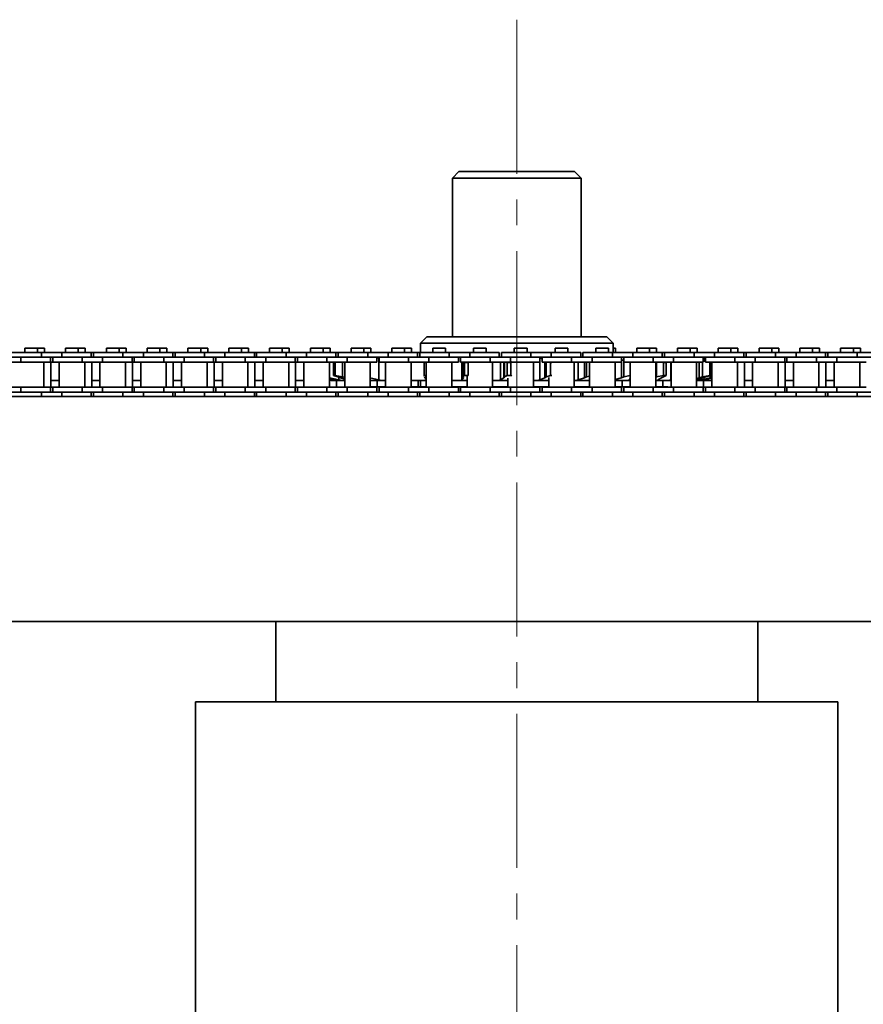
# Model space of a CAD drawing. Header units: millimetres. Extents: x -14862 to 14862, y -10512 to 10512.
# Tile 23 of 199: x -8299 to -8036, y -365 to -59. Entities that reach past the tile are written whole.
import ezdxf

# ---------------------------------------------------------------- set-up
doc = ezdxf.new("R2010")
doc.units = ezdxf.units.MM
doc.header["$LTSCALE"] = 4
doc.linetypes.add('点画线', pattern=[18, 12, -2, 2, -2])
doc.layers.add('中心线层', color=1, linetype='点画线', lineweight=18)
doc.layers.add('几何体', color=7, linetype='Continuous', lineweight=35)

msp = doc.modelspace()

# ---------------------------------------------------------------- linework, layer by layer
at = {"layer": '中心线层'}
msp.add_line((-8143.859, -58.603), (-8143.859, -2808.181), dxfattribs=at)
at = {"layer": '几何体'}
for p, q in [((-8161.859, -105.88), (-8163.859, -107.88)), ((-8161.859, -105.88), (-8149.698, -105.88)), ((-8149.698, -105.88), (-8125.859, -105.88)), ((-8123.859, -107.88), (-8125.859, -105.88)), ((-8163.859, -107.88), (-8163.859, -157.273)), ((-8150.347, -107.88), (-8163.859, -107.88)), ((-8123.859, -107.88), (-8150.347, -107.88)), ((-8123.859, -157.273), (-8123.859, -107.88)), ((-8171.86, -157.273), (-8173.859, -159.273)), ((-8173.859, -159.273), (-8173.859, -162.167)), ((-8113.859, -159.273), (-8173.859, -159.273)), ((-8171.86, -157.273), (-8115.859, -157.273)), ((-8113.859, -159.273), (-8115.859, -157.273)), ((-8113.859, -162.167), (-8113.859, -159.273)), ((-8291.87, -162.167), (-8301.045, -162.167)), ((-8297.025, -160.791), (-8297.025, -162.167)), ((-8295.045, -160.791), (-8297.025, -160.791)), ((-8293.065, -160.791), (-8295.045, -160.791)), ((-8293.065, -162.167), (-8293.065, -160.791)), ((-8290.892, -160.791), (-8293.065, -160.791)), ((-8291.87, -162.167), (-8291.87, -163.667)), ((-8285.52, -162.167), (-8291.87, -162.167)), ((-8290.892, -162.167), (-8290.892, -160.791)), ((-8285.52, -162.167), (-8285.52, -163.667)), ((-8276.345, -162.167), (-8285.52, -162.167)), ((-8284.325, -160.791), (-8284.325, -162.167)), ((-8282.345, -160.791), (-8284.325, -160.791)), ((-8280.365, -160.791), (-8282.345, -160.791)), ((-8280.365, -162.167), (-8280.365, -160.791)), ((-8278.192, -160.791), (-8280.365, -160.791)), ((-8278.192, -162.167), (-8278.192, -160.791)), ((-8276.345, -163.667), (-8276.345, -162.167)), ((-8275.645, -162.167), (-8276.345, -162.167)), ((-8275.645, -162.167), (-8275.645, -163.667)), ((-8266.47, -162.167), (-8275.645, -162.167)), ((-8271.625, -160.791), (-8271.625, -162.167)), ((-8269.645, -160.791), (-8271.625, -160.791)), ((-8267.665, -160.791), (-8269.645, -160.791)), ((-8267.665, -162.167), (-8267.665, -160.791)), ((-8265.493, -160.791), (-8267.665, -160.791)), ((-8266.47, -162.167), (-8266.47, -163.667)), ((-8260.12, -162.167), (-8266.47, -162.167)), ((-8265.493, -162.167), (-8265.493, -160.791)), ((-8260.12, -162.167), (-8260.12, -163.667)), ((-8250.945, -162.167), (-8260.12, -162.167)), ((-8258.925, -160.791), (-8258.925, -162.167)), ((-8256.945, -160.791), (-8258.925, -160.791)), ((-8254.965, -160.791), (-8256.945, -160.791)), ((-8254.965, -162.167), (-8254.965, -160.791)), ((-8252.793, -160.791), (-8254.965, -160.791)), ((-8252.793, -162.167), (-8252.793, -160.791)), ((-8250.945, -163.667), (-8250.945, -162.167)), ((-8250.245, -162.167), (-8250.945, -162.167)), ((-8250.245, -162.167), (-8250.245, -163.667)), ((-8241.07, -162.167), (-8250.245, -162.167)), ((-8246.225, -160.791), (-8246.225, -162.167)), ((-8244.245, -160.791), (-8246.225, -160.791)), ((-8242.265, -160.791), (-8244.245, -160.791)), ((-8242.265, -162.167), (-8242.265, -160.791)), ((-8240.093, -160.791), (-8242.265, -160.791)), ((-8241.07, -162.167), (-8241.07, -163.667)), ((-8234.72, -162.167), (-8241.07, -162.167)), ((-8240.093, -162.167), (-8240.093, -160.791)), ((-8234.72, -162.167), (-8234.72, -163.667)), ((-8225.545, -162.167), (-8234.72, -162.167)), ((-8233.525, -160.791), (-8233.525, -162.167)), ((-8231.545, -160.791), (-8233.525, -160.791)), ((-8229.565, -160.791), (-8231.545, -160.791)), ((-8229.565, -162.167), (-8229.565, -160.791)), ((-8227.393, -160.791), (-8229.565, -160.791)), ((-8227.393, -162.167), (-8227.393, -160.791)), ((-8225.545, -163.667), (-8225.545, -162.167)), ((-8224.845, -162.167), (-8225.545, -162.167)), ((-8224.845, -162.167), (-8224.845, -163.667)), ((-8215.67, -162.167), (-8224.845, -162.167)), ((-8220.825, -160.791), (-8220.825, -162.167)), ((-8218.845, -160.791), (-8220.825, -160.791)), ((-8216.865, -160.791), (-8218.845, -160.791)), ((-8216.865, -162.167), (-8216.865, -160.791)), ((-8214.693, -160.791), (-8216.865, -160.791)), ((-8215.67, -162.167), (-8215.67, -163.667)), ((-8209.32, -162.167), (-8215.67, -162.167)), ((-8214.693, -162.167), (-8214.693, -160.791)), ((-8209.32, -162.167), (-8209.32, -163.667)), ((-8200.145, -162.167), (-8209.32, -162.167)), ((-8208.125, -160.791), (-8208.125, -162.167)), ((-8206.145, -160.791), (-8208.125, -160.791)), ((-8204.165, -160.791), (-8206.145, -160.791)), ((-8204.165, -162.167), (-8204.165, -160.791)), ((-8201.993, -160.791), (-8204.165, -160.791)), ((-8201.993, -162.167), (-8201.993, -160.791)), ((-8200.145, -163.667), (-8200.145, -162.167)), ((-8199.445, -162.167), (-8200.145, -162.167)), ((-8199.445, -162.167), (-8199.445, -163.667)), ((-8190.27, -162.167), (-8199.445, -162.167)), ((-8195.425, -160.791), (-8195.425, -162.167)), ((-8193.445, -160.791), (-8195.425, -160.791)), ((-8191.465, -160.791), (-8193.445, -160.791)), ((-8191.465, -162.167), (-8191.465, -160.791)), ((-8189.293, -160.791), (-8191.465, -160.791)), ((-8190.27, -162.167), (-8190.27, -163.667)), ((-8183.92, -162.167), (-8190.27, -162.167)), ((-8189.293, -162.167), (-8189.293, -160.791)), ((-8183.92, -162.167), (-8183.92, -163.667)), ((-8174.745, -162.167), (-8183.92, -162.167)), ((-8182.725, -160.791), (-8182.725, -162.167)), ((-8180.745, -160.791), (-8182.725, -160.791)), ((-8178.765, -160.791), (-8180.745, -160.791)), ((-8178.765, -162.167), (-8178.765, -160.791)), ((-8176.593, -160.791), (-8178.765, -160.791)), ((-8176.593, -162.167), (-8176.593, -160.791)), ((-8174.745, -163.667), (-8174.745, -162.167)), ((-8174.045, -162.167), (-8174.745, -162.167)), ((-8174.045, -162.167), (-8174.045, -163.667)), ((-8164.87, -162.167), (-8174.045, -162.167)), ((-8170.025, -160.791), (-8170.025, -162.167)), ((-8168.045, -160.791), (-8170.025, -160.791)), ((-8166.065, -160.791), (-8168.045, -160.791)), ((-8166.065, -162.167), (-8166.065, -160.791)), ((-8164.87, -162.167), (-8164.87, -163.667)), ((-8158.52, -162.167), (-8164.87, -162.167)), ((-8158.52, -162.167), (-8158.52, -163.667)), ((-8149.345, -162.167), (-8158.52, -162.167)), ((-8157.325, -160.791), (-8157.325, -162.167)), ((-8155.345, -160.791), (-8157.325, -160.791)), ((-8153.365, -160.791), (-8155.345, -160.791)), ((-8153.365, -162.167), (-8153.365, -160.791)), ((-8149.345, -163.667), (-8149.345, -162.167)), ((-8148.645, -162.167), (-8148.645, -163.667)), ((-8139.47, -162.167), (-8148.645, -162.167)), ((-8144.625, -160.791), (-8144.625, -162.167)), ((-8142.645, -160.791), (-8144.625, -160.791)), ((-8140.665, -160.791), (-8142.645, -160.791)), ((-8140.665, -162.167), (-8140.665, -160.791)), ((-8139.47, -162.167), (-8139.47, -163.667)), ((-8133.12, -162.167), (-8139.47, -162.167)), ((-8133.12, -162.167), (-8133.12, -163.667)), ((-8123.945, -162.167), (-8133.12, -162.167)), ((-8131.925, -160.791), (-8131.925, -162.167)), ((-8129.945, -160.791), (-8131.925, -160.791)), ((-8127.965, -160.791), (-8129.945, -160.791)), ((-8127.965, -162.167), (-8127.965, -160.791)), ((-8123.945, -163.667), (-8123.945, -162.167)), ((-8123.245, -162.167), (-8123.245, -163.667)), ((-8114.07, -162.167), (-8123.245, -162.167)), ((-8119.225, -160.791), (-8119.225, -162.167)), ((-8117.245, -160.791), (-8119.225, -160.791)), ((-8115.265, -160.791), (-8117.245, -160.791)), ((-8115.265, -162.167), (-8115.265, -160.791)), ((-8114.07, -162.167), (-8114.07, -163.667)), ((-8107.72, -162.167), (-8114.07, -162.167)), ((-8113.093, -160.791), (-8113.859, -160.791)), ((-8113.093, -162.167), (-8113.093, -160.791)), ((-8107.72, -162.167), (-8107.72, -163.667)), ((-8098.545, -162.167), (-8107.72, -162.167)), ((-8106.525, -160.791), (-8106.525, -162.167)), ((-8104.545, -160.791), (-8106.525, -160.791)), ((-8102.565, -160.791), (-8104.545, -160.791)), ((-8102.565, -162.167), (-8102.565, -160.791)), ((-8100.393, -160.791), (-8102.565, -160.791)), ((-8100.393, -162.167), (-8100.393, -160.791)), ((-8098.545, -163.667), (-8098.545, -162.167)), ((-8097.845, -162.167), (-8098.545, -162.167)), ((-8097.845, -162.167), (-8097.845, -163.667)), ((-8088.67, -162.167), (-8097.845, -162.167)), ((-8093.825, -160.791), (-8093.825, -162.167)), ((-8091.845, -160.791), (-8093.825, -160.791)), ((-8089.865, -160.791), (-8091.845, -160.791)), ((-8089.865, -162.167), (-8089.865, -160.791)), ((-8087.693, -160.791), (-8089.865, -160.791)), ((-8088.67, -162.167), (-8088.67, -163.667)), ((-8082.32, -162.167), (-8088.67, -162.167)), ((-8087.693, -162.167), (-8087.693, -160.791)), ((-8082.32, -162.167), (-8082.32, -163.667)), ((-8073.145, -162.167), (-8082.32, -162.167)), ((-8081.125, -160.791), (-8081.125, -162.167)), ((-8079.145, -160.791), (-8081.125, -160.791)), ((-8077.165, -160.791), (-8079.145, -160.791)), ((-8077.165, -162.167), (-8077.165, -160.791)), ((-8074.993, -160.791), (-8077.165, -160.791)), ((-8074.993, -162.167), (-8074.993, -160.791)), ((-8073.145, -163.667), (-8073.145, -162.167)), ((-8072.445, -162.167), (-8073.145, -162.167)), ((-8072.445, -162.167), (-8072.445, -163.667)), ((-8063.27, -162.167), (-8072.445, -162.167)), ((-8068.425, -160.791), (-8068.425, -162.167)), ((-8066.445, -160.791), (-8068.425, -160.791)), ((-8064.465, -160.791), (-8066.445, -160.791)), ((-8064.465, -162.167), (-8064.465, -160.791)), ((-8062.293, -160.791), (-8064.465, -160.791)), ((-8063.27, -162.167), (-8063.27, -163.667)), ((-8056.92, -162.167), (-8063.27, -162.167)), ((-8062.293, -162.167), (-8062.293, -160.791)), ((-8056.92, -162.167), (-8056.92, -163.667)), ((-8047.745, -162.167), (-8056.92, -162.167)), ((-8055.725, -160.791), (-8055.725, -162.167)), ((-8053.745, -160.791), (-8055.725, -160.791)), ((-8051.765, -160.791), (-8053.745, -160.791)), ((-8051.765, -162.167), (-8051.765, -160.791)), ((-8049.593, -160.791), (-8051.765, -160.791)), ((-8049.593, -162.167), (-8049.593, -160.791)), ((-8047.745, -163.667), (-8047.745, -162.167)), ((-8047.045, -162.167), (-8047.745, -162.167)), ((-8047.045, -162.167), (-8047.045, -163.667)), ((-8037.87, -162.167), (-8047.045, -162.167)), ((-8043.025, -160.791), (-8043.025, -162.167)), ((-8041.045, -160.791), (-8043.025, -160.791)), ((-8039.065, -160.791), (-8041.045, -160.791)), ((-8039.065, -162.167), (-8039.065, -160.791)), ((-8036.893, -160.791), (-8039.065, -160.791)), ((-8037.87, -162.167), (-8037.87, -163.667)), ((-8031.52, -162.167), (-8037.87, -162.167)), ((-8036.893, -162.167), (-8036.893, -160.791)), ((-8298.22, -163.667), (-8304.57, -163.667)), ((-8298.22, -165.167), (-8304.57, -165.167)), ((-8298.22, -163.667), (-8298.22, -165.167)), ((-8291.87, -163.667), (-8298.22, -163.667)), ((-8291.87, -163.667), (-8298.22, -163.667)), ((-8289.045, -165.167), (-8298.22, -165.167)), ((-8285.52, -163.667), (-8291.87, -163.667)), ((-8291.07, -173.017), (-8291.07, -165.167)), ((-8289.045, -165.167), (-8289.045, -163.667)), ((-8288.345, -165.167), (-8289.045, -165.167)), ((-8288.897, -173.017), (-8288.897, -165.167)), ((-8288.345, -163.667), (-8288.345, -165.167)), ((-8279.17, -165.167), (-8288.345, -165.167)), ((-8286.32, -165.167), (-8286.32, -173.017)), ((-8279.17, -163.667), (-8285.52, -163.667)), ((-8279.17, -163.667), (-8285.52, -163.667)), ((-8279.17, -163.667), (-8279.17, -165.167)), ((-8272.82, -163.667), (-8279.17, -163.667)), ((-8272.82, -165.167), (-8279.17, -165.167)), ((-8278.37, -173.017), (-8278.37, -165.167)), ((-8276.198, -173.017), (-8276.198, -165.167)), ((-8273.62, -165.167), (-8273.62, -173.017)), ((-8272.82, -163.667), (-8272.82, -165.167)), ((-8266.47, -163.667), (-8272.82, -163.667)), ((-8266.47, -163.667), (-8272.82, -163.667)), ((-8263.645, -165.167), (-8272.82, -165.167)), ((-8260.12, -163.667), (-8266.47, -163.667)), ((-8265.67, -173.017), (-8265.67, -165.167)), ((-8263.645, -165.167), (-8263.645, -163.667)), ((-8262.945, -165.167), (-8263.645, -165.167)), ((-8263.498, -173.017), (-8263.498, -165.167)), ((-8262.945, -163.667), (-8262.945, -165.167)), ((-8253.77, -165.167), (-8262.945, -165.167)), ((-8260.92, -165.167), (-8260.92, -173.017)), ((-8253.77, -163.667), (-8260.12, -163.667)), ((-8253.77, -163.667), (-8260.12, -163.667)), ((-8253.77, -163.667), (-8253.77, -165.167)), ((-8247.42, -163.667), (-8253.77, -163.667)), ((-8247.42, -165.167), (-8253.77, -165.167)), ((-8252.97, -173.017), (-8252.97, -165.167)), ((-8250.798, -173.017), (-8250.798, -165.167)), ((-8248.22, -165.167), (-8248.22, -173.017)), ((-8247.42, -163.667), (-8247.42, -165.167)), ((-8241.07, -163.667), (-8247.42, -163.667)), ((-8241.07, -163.667), (-8247.42, -163.667)), ((-8238.245, -165.167), (-8247.42, -165.167)), ((-8234.72, -163.667), (-8241.07, -163.667)), ((-8240.27, -173.017), (-8240.27, -165.167)), ((-8238.245, -165.167), (-8238.245, -163.667)), ((-8237.545, -165.167), (-8238.245, -165.167)), ((-8238.098, -173.017), (-8238.098, -165.167)), ((-8237.545, -163.667), (-8237.545, -165.167)), ((-8228.37, -165.167), (-8237.545, -165.167)), ((-8235.52, -165.167), (-8235.52, -173.017)), ((-8228.37, -163.667), (-8234.72, -163.667)), ((-8228.37, -163.667), (-8234.72, -163.667)), ((-8228.37, -163.667), (-8228.37, -165.167)), ((-8222.02, -163.667), (-8228.37, -163.667)), ((-8222.02, -165.167), (-8228.37, -165.167)), ((-8227.57, -173.017), (-8227.57, -165.167)), ((-8225.398, -173.017), (-8225.398, -165.167)), ((-8222.82, -165.167), (-8222.82, -173.017)), ((-8222.02, -163.667), (-8222.02, -165.167)), ((-8215.67, -163.667), (-8222.02, -163.667)), ((-8215.67, -163.667), (-8222.02, -163.667)), ((-8212.845, -165.167), (-8222.02, -165.167)), ((-8209.32, -163.667), (-8215.67, -163.667)), ((-8214.87, -173.017), (-8214.87, -165.167)), ((-8212.845, -165.167), (-8212.845, -163.667)), ((-8212.145, -165.167), (-8212.845, -165.167)), ((-8212.698, -173.017), (-8212.698, -165.167)), ((-8212.145, -163.667), (-8212.145, -165.167)), ((-8202.97, -165.167), (-8212.145, -165.167)), ((-8210.12, -165.167), (-8210.12, -173.017)), ((-8202.97, -163.667), (-8209.32, -163.667)), ((-8202.97, -163.667), (-8209.32, -163.667)), ((-8202.97, -163.667), (-8202.97, -165.167)), ((-8196.62, -163.667), (-8202.97, -163.667)), ((-8196.62, -165.167), (-8202.97, -165.167)), ((-8202.17, -173.017), (-8202.17, -165.167)), ((-8202.141, -165.167), (-8202.141, -170.068)), ((-8200.898, -165.254), (-8200.362, -165.254)), ((-8200.898, -169.293), (-8200.898, -165.254)), ((-8199.973, -165.167), (-8200.362, -165.254)), ((-8200.362, -165.254), (-8200.362, -169.293)), ((-8198.085, -165.167), (-8198.085, -169.805)), ((-8197.42, -165.167), (-8197.42, -173.017)), ((-8196.62, -163.667), (-8196.62, -165.167)), ((-8190.27, -163.667), (-8196.62, -163.667)), ((-8187.445, -165.167), (-8196.62, -165.167)), ((-8190.27, -163.667), (-8196.518, -163.667)), ((-8183.92, -163.667), (-8190.27, -163.667)), ((-8189.47, -173.017), (-8189.47, -165.167)), ((-8187.445, -165.167), (-8187.445, -163.667)), ((-8186.826, -163.821), (-8187.445, -163.967)), ((-8186.826, -163.821), (-8186.826, -170.726)), ((-8186.744, -163.667), (-8186.744, -165.167)), ((-8177.57, -165.167), (-8186.744, -165.167)), ((-8184.72, -165.167), (-8184.72, -173.017)), ((-8177.57, -163.667), (-8183.92, -163.667)), ((-8177.57, -163.667), (-8183.92, -163.667)), ((-8177.57, -163.667), (-8177.57, -165.167)), ((-8171.22, -163.667), (-8177.57, -163.667)), ((-8171.22, -165.167), (-8177.57, -165.167)), ((-8176.77, -173.017), (-8176.77, -165.167)), ((-8172.73, -165.167), (-8172.73, -169.52)), ((-8172.651, -165.254), (-8172.02, -165.254)), ((-8172.651, -169.293), (-8172.651, -165.254)), ((-8172.02, -165.167), (-8172.02, -173.017)), ((-8171.22, -163.667), (-8171.22, -165.167)), ((-8164.87, -163.667), (-8171.22, -163.667)), ((-8164.87, -163.667), (-8171.22, -163.667)), ((-8162.045, -165.167), (-8171.22, -165.167)), ((-8158.52, -163.667), (-8164.87, -163.667)), ((-8164.07, -173.017), (-8164.07, -165.167)), ((-8162.045, -165.167), (-8162.045, -163.667)), ((-8161.345, -163.667), (-8161.345, -165.167)), ((-8152.17, -165.167), (-8161.345, -165.167)), ((-8160.938, -165.167), (-8160.938, -170.726)), ((-8160.515, -165.167), (-8160.515, -169.805)), ((-8160.085, -165.254), (-8158.974, -165.254)), ((-8160.085, -169.293), (-8160.085, -165.254)), ((-8158.974, -165.254), (-8158.974, -169.293)), ((-8152.17, -163.667), (-8158.52, -163.667)), ((-8152.17, -163.667), (-8158.52, -163.667)), ((-8152.17, -163.667), (-8152.17, -165.167)), ((-8145.82, -163.667), (-8152.17, -163.667)), ((-8145.82, -165.167), (-8152.17, -165.167)), ((-8151.37, -173.017), (-8151.37, -165.167)), ((-8148.933, -165.167), (-8148.933, -170.726)), ((-8147.9, -165.167), (-8147.9, -170.068)), ((-8147.696, -165.167), (-8147.696, -169.805)), ((-8146.81, -165.254), (-8145.665, -165.254)), ((-8146.81, -169.293), (-8146.81, -165.254)), ((-8145.82, -163.667), (-8145.82, -165.167)), ((-8139.47, -163.667), (-8145.82, -163.667)), ((-8139.47, -163.667), (-8145.82, -163.667)), ((-8136.645, -165.167), (-8145.82, -165.167)), ((-8145.387, -165.117), (-8145.665, -165.254)), ((-8145.665, -165.254), (-8145.665, -169.293)), ((-8133.12, -163.667), (-8139.47, -163.667)), ((-8138.67, -173.017), (-8138.67, -165.167)), ((-8135.945, -164.139), (-8136.706, -163.821)), ((-8136.706, -165.167), (-8136.706, -170.726)), ((-8136.645, -165.167), (-8136.645, -163.667)), ((-8135.945, -163.667), (-8135.945, -165.167)), ((-8126.77, -165.167), (-8135.945, -165.167)), ((-8135.131, -165.167), (-8135.131, -170.068)), ((-8134.71, -165.167), (-8134.71, -169.805)), ((-8133.407, -165.254), (-8132.994, -165.254)), ((-8133.407, -169.293), (-8133.407, -165.254)), ((-8126.77, -163.667), (-8133.12, -163.667)), ((-8126.77, -163.667), (-8133.12, -163.667)), ((-8126.77, -163.667), (-8126.77, -165.167)), ((-8120.42, -163.667), (-8126.77, -163.667)), ((-8120.42, -165.167), (-8126.77, -165.167)), ((-8125.97, -173.017), (-8125.97, -165.167)), ((-8124.793, -165.167), (-8124.793, -170.726)), ((-8122.743, -165.167), (-8122.743, -170.068)), ((-8122.124, -165.167), (-8122.124, -169.805)), ((-8121.22, -165.167), (-8121.22, -173.017)), ((-8120.42, -163.667), (-8120.42, -165.167)), ((-8114.07, -163.667), (-8120.42, -163.667)), ((-8114.07, -163.667), (-8120.42, -163.667)), ((-8111.245, -165.167), (-8120.42, -165.167)), ((-8107.72, -163.667), (-8114.07, -163.667)), ((-8113.27, -173.017), (-8113.27, -165.167)), ((-8111.278, -165.167), (-8111.278, -170.068)), ((-8111.245, -165.167), (-8111.245, -163.667)), ((-8110.545, -164.722), (-8111.245, -164.49)), ((-8110.545, -163.667), (-8110.545, -165.167)), ((-8101.37, -165.167), (-8110.545, -165.167)), ((-8110.487, -165.167), (-8110.487, -169.805)), ((-8108.536, -165.254), (-8108.868, -165.167)), ((-8108.536, -169.293), (-8108.536, -165.254)), ((-8108.52, -165.167), (-8108.52, -173.017)), ((-8101.37, -163.667), (-8107.72, -163.667)), ((-8101.37, -163.667), (-8107.72, -163.667)), ((-8101.37, -163.667), (-8101.37, -165.167)), ((-8095.02, -163.667), (-8101.37, -163.667)), ((-8095.02, -165.167), (-8101.37, -165.167)), ((-8100.57, -173.017), (-8100.57, -165.167)), ((-8100.309, -165.167), (-8100.309, -169.805)), ((-8098.155, -165.254), (-8098.523, -165.167)), ((-8098.155, -165.254), (-8097.358, -165.254)), ((-8098.155, -169.293), (-8098.155, -165.254)), ((-8097.358, -165.254), (-8097.358, -169.293)), ((-8095.93, -165.167), (-8095.93, -170.726)), ((-8095.82, -165.167), (-8095.82, -173.017)), ((-8095.02, -163.667), (-8095.02, -165.167)), ((-8088.67, -163.667), (-8095.02, -163.667)), ((-8088.67, -163.667), (-8095.02, -163.667)), ((-8085.845, -165.167), (-8095.02, -165.167)), ((-8082.32, -163.667), (-8088.67, -163.667)), ((-8087.87, -173.017), (-8087.87, -165.167)), ((-8087.102, -165.167), (-8087.102, -170.068)), ((-8086.025, -165.167), (-8086.025, -169.805)), ((-8085.845, -165.167), (-8085.845, -163.667)), ((-8085.145, -164.123), (-8085.845, -163.959)), ((-8085.845, -164.488), (-8085.145, -164.69)), ((-8085.145, -164.94), (-8085.845, -164.782)), ((-8085.612, -163.821), (-8085.145, -163.945)), ((-8085.145, -163.879), (-8085.375, -163.821)), ((-8085.145, -163.667), (-8085.145, -165.167)), ((-8075.97, -165.167), (-8085.145, -165.167)), ((-8083.753, -165.254), (-8084.141, -165.167)), ((-8083.753, -165.254), (-8083.359, -165.254)), ((-8083.753, -169.293), (-8083.753, -165.254)), ((-8083.359, -165.254), (-8083.359, -169.293)), ((-8083.12, -165.167), (-8083.12, -173.017)), ((-8075.97, -163.667), (-8082.32, -163.667)), ((-8075.97, -163.667), (-8082.32, -163.667)), ((-8075.97, -163.667), (-8075.97, -165.167)), ((-8069.62, -163.667), (-8075.97, -163.667)), ((-8069.62, -165.167), (-8075.97, -165.167)), ((-8075.17, -173.017), (-8075.17, -165.167)), ((-8072.998, -173.017), (-8072.998, -165.167)), ((-8070.42, -165.167), (-8070.42, -173.017)), ((-8069.62, -163.667), (-8069.62, -165.167)), ((-8063.27, -163.667), (-8069.62, -163.667)), ((-8063.27, -163.667), (-8069.62, -163.667)), ((-8060.445, -165.167), (-8069.62, -165.167)), ((-8056.92, -163.667), (-8063.27, -163.667)), ((-8062.47, -173.017), (-8062.47, -165.167)), ((-8060.445, -165.167), (-8060.445, -163.667)), ((-8059.745, -165.167), (-8060.445, -165.167)), ((-8060.298, -173.017), (-8060.298, -165.167)), ((-8059.745, -163.667), (-8059.745, -165.167)), ((-8050.57, -165.167), (-8059.745, -165.167)), ((-8057.72, -165.167), (-8057.72, -173.017)), ((-8050.57, -163.667), (-8056.92, -163.667)), ((-8050.57, -163.667), (-8056.92, -163.667)), ((-8050.57, -163.667), (-8050.57, -165.167)), ((-8044.22, -163.667), (-8050.57, -163.667)), ((-8044.22, -165.167), (-8050.57, -165.167)), ((-8049.77, -173.017), (-8049.77, -165.167)), ((-8047.598, -173.017), (-8047.598, -165.167)), ((-8045.02, -165.167), (-8045.02, -173.017)), ((-8044.22, -163.667), (-8044.22, -165.167)), ((-8037.87, -163.667), (-8044.22, -163.667)), ((-8037.87, -163.667), (-8044.22, -163.667)), ((-8035.045, -165.167), (-8044.22, -165.167)), ((-8031.52, -163.667), (-8037.87, -163.667)), ((-8037.07, -173.017), (-8037.07, -165.167)), ((-8288.897, -170.88), (-8286.32, -170.88)), ((-8276.198, -170.88), (-8273.62, -170.88)), ((-8263.498, -170.88), (-8260.92, -170.88)), ((-8250.798, -170.88), (-8248.22, -170.88)), ((-8238.098, -170.88), (-8235.52, -170.88)), ((-8225.398, -170.88), (-8222.82, -170.88)), ((-8212.698, -170.88), (-8210.12, -170.88)), ((-8202.17, -170.061), (-8202.141, -170.068)), ((-8200.848, -170.726), (-8202.17, -170.342)), ((-8202.17, -170.673), (-8201.95, -170.726)), ((-8201.733, -170.88), (-8202.17, -170.77)), ((-8202.141, -170.068), (-8199.255, -170.726)), ((-8201.95, -170.406), (-8201.95, -170.726)), ((-8201.733, -170.88), (-8201.275, -170.88)), ((-8201.275, -170.88), (-8200.36, -170.88)), ((-8200.898, -169.293), (-8200.362, -169.293)), ((-8199.521, -169.805), (-8200.898, -169.293)), ((-8200.36, -170.88), (-8200.848, -170.726)), ((-8200.362, -169.293), (-8198.085, -169.805)), ((-8200.36, -170.88), (-8198.503, -170.88)), ((-8199.998, -173.017), (-8199.998, -170.88)), ((-8198.7, -170.068), (-8199.521, -169.805)), ((-8199.255, -169.89), (-8199.255, -170.726)), ((-8197.42, -170.526), (-8198.7, -170.068)), ((-8198.503, -170.88), (-8197.42, -170.88)), ((-8198.085, -169.805), (-8197.42, -169.972)), ((-8189.607, -170.068), (-8186.826, -170.726)), ((-8189.47, -170.88), (-8186.023, -170.88)), ((-8187.298, -172.88), (-8187.298, -170.88)), ((-8186.023, -170.88), (-8184.72, -170.88)), ((-8176.77, -170.88), (-8172.345, -170.88)), ((-8174.598, -172.88), (-8174.598, -170.88)), ((-8173.859, -170.88), (-8173.859, -172.88)), ((-8172.651, -169.293), (-8172.02, -169.293)), ((-8172.631, -169.52), (-8172.651, -169.293)), ((-8172.358, -170.068), (-8172.605, -169.805)), ((-8172.245, -170.527), (-8172.358, -170.068)), ((-8172.345, -170.88), (-8172.196, -170.726)), ((-8172.345, -170.88), (-8172.02, -170.88)), ((-8164.07, -170.88), (-8161.247, -170.88)), ((-8161.247, -170.88), (-8160.938, -170.726)), ((-8161.247, -170.88), (-8159.32, -170.88)), ((-8160.938, -170.726), (-8160.493, -170.068)), ((-8160.515, -169.805), (-8160.085, -169.293)), ((-8160.493, -170.068), (-8160.515, -169.805)), ((-8160.085, -169.293), (-8158.974, -169.293)), ((-8159.32, -169.678), (-8159.32, -173.017)), ((-8151.37, -170.88), (-8149.39, -170.88)), ((-8149.39, -170.88), (-8148.933, -170.726)), ((-8149.39, -170.88), (-8146.62, -170.88)), ((-8148.933, -170.726), (-8147.9, -170.068)), ((-8147.9, -170.068), (-8147.696, -169.805)), ((-8147.696, -169.805), (-8146.81, -169.293)), ((-8146.81, -169.293), (-8145.665, -169.293)), ((-8146.62, -170.146), (-8146.62, -173.017)), ((-8145.665, -169.293), (-8145.387, -169.43)), ((-8138.67, -170.88), (-8137.292, -170.88)), ((-8137.292, -170.88), (-8136.706, -170.726)), ((-8137.292, -170.88), (-8133.92, -170.88)), ((-8136.706, -170.726), (-8135.131, -170.068)), ((-8135.131, -170.068), (-8134.71, -169.805)), ((-8134.71, -169.805), (-8133.407, -169.293)), ((-8133.92, -169.96), (-8133.92, -173.017)), ((-8133.407, -169.293), (-8132.994, -169.293)), ((-8125.97, -170.88), (-8125.48, -170.88)), ((-8125.48, -170.88), (-8124.793, -170.726)), ((-8125.48, -170.88), (-8121.22, -170.88)), ((-8124.793, -170.726), (-8122.743, -170.068)), ((-8122.743, -170.068), (-8122.124, -169.805)), ((-8122.124, -169.805), (-8121.22, -169.527)), ((-8113.27, -170.606), (-8111.278, -170.068)), ((-8113.27, -170.88), (-8108.837, -170.88)), ((-8111.278, -170.068), (-8110.487, -169.805)), ((-8111.098, -172.88), (-8111.098, -170.88)), ((-8110.487, -169.805), (-8108.536, -169.293)), ((-8108.52, -170.301), (-8108.877, -170.726)), ((-8108.837, -170.88), (-8108.52, -170.88)), ((-8100.57, -169.879), (-8100.309, -169.805)), ((-8100.57, -170.88), (-8100.022, -170.88)), ((-8100.309, -169.805), (-8098.155, -169.293)), ((-8100.022, -170.88), (-8096.732, -170.88)), ((-8098.76, -170.068), (-8099.894, -170.726)), ((-8098.17, -169.805), (-8098.76, -170.068)), ((-8098.398, -172.88), (-8098.398, -170.88)), ((-8097.358, -169.293), (-8098.17, -169.805)), ((-8098.155, -169.293), (-8097.358, -169.293)), ((-8096.732, -170.88), (-8095.93, -170.726)), ((-8096.732, -170.88), (-8095.82, -170.88)), ((-8085.878, -170.068), (-8088.002, -170.726)), ((-8087.87, -170.242), (-8087.102, -170.068)), ((-8087.87, -170.88), (-8087.142, -170.88)), ((-8087.142, -170.88), (-8086.435, -170.726)), ((-8087.142, -170.88), (-8086.182, -170.88)), ((-8087.102, -170.068), (-8086.025, -169.805)), ((-8086.435, -170.726), (-8083.625, -170.068)), ((-8086.435, -170.241), (-8086.435, -170.726)), ((-8086.182, -170.88), (-8085.985, -170.88)), ((-8086.025, -169.805), (-8083.753, -169.293)), ((-8085.985, -170.88), (-8085.375, -170.726)), ((-8084.968, -169.805), (-8085.878, -170.068)), ((-8085.698, -173.017), (-8085.698, -170.807)), ((-8085.67, -170.88), (-8083.12, -170.88)), ((-8083.122, -170.068), (-8085.612, -170.726)), ((-8085.375, -170.726), (-8083.12, -170.154)), ((-8083.359, -169.293), (-8084.968, -169.805)), ((-8083.753, -169.293), (-8083.359, -169.293)), ((-8083.625, -169.377), (-8083.625, -170.068)), ((-8083.625, -170.068), (-8083.12, -169.945)), ((-8083.12, -170.068), (-8083.122, -170.068)), ((-8072.998, -170.88), (-8070.42, -170.88)), ((-8060.298, -170.88), (-8057.72, -170.88)), ((-8047.598, -170.88), (-8045.02, -170.88)), ((-8298.22, -173.017), (-8304.57, -173.017)), ((-8298.22, -174.517), (-8304.57, -174.517)), ((-8298.22, -174.517), (-8298.22, -173.017)), ((-8289.045, -173.017), (-8298.22, -173.017)), ((-8291.87, -174.517), (-8298.22, -174.517)), ((-8291.87, -174.517), (-8298.22, -174.517)), ((-8285.52, -174.517), (-8291.87, -174.517)), ((-8291.87, -175.88), (-8291.87, -174.517)), ((-8289.045, -174.517), (-8289.045, -173.017)), ((-8288.345, -173.017), (-8289.045, -173.017)), ((-8288.345, -173.017), (-8288.345, -174.517)), ((-8279.17, -173.017), (-8288.345, -173.017)), ((-8279.17, -174.517), (-8285.52, -174.517)), ((-8279.17, -174.517), (-8285.52, -174.517)), ((-8285.52, -175.88), (-8285.52, -174.517)), ((-8279.17, -174.517), (-8279.17, -173.017)), ((-8272.82, -173.017), (-8279.17, -173.017)), ((-8272.82, -174.517), (-8279.17, -174.517)), ((-8276.345, -175.88), (-8276.345, -174.517)), ((-8275.645, -174.517), (-8275.645, -175.88)), ((-8272.82, -174.517), (-8272.82, -173.017)), ((-8263.645, -173.017), (-8272.82, -173.017)), ((-8266.47, -174.517), (-8272.82, -174.517)), ((-8266.47, -174.517), (-8272.82, -174.517)), ((-8260.12, -174.517), (-8266.47, -174.517)), ((-8266.47, -175.88), (-8266.47, -174.517)), ((-8263.645, -174.517), (-8263.645, -173.017)), ((-8262.945, -173.017), (-8263.645, -173.017)), ((-8262.945, -173.017), (-8262.945, -174.517)), ((-8253.77, -173.017), (-8262.945, -173.017)), ((-8253.77, -174.517), (-8260.12, -174.517)), ((-8253.77, -174.517), (-8260.12, -174.517)), ((-8260.12, -175.88), (-8260.12, -174.517)), ((-8253.77, -174.517), (-8253.77, -173.017)), ((-8247.42, -173.017), (-8253.77, -173.017)), ((-8247.42, -174.517), (-8253.77, -174.517)), ((-8250.945, -175.88), (-8250.945, -174.517)), ((-8250.245, -174.517), (-8250.245, -175.88)), ((-8247.42, -174.517), (-8247.42, -173.017)), ((-8238.245, -173.017), (-8247.42, -173.017)), ((-8241.07, -174.517), (-8247.42, -174.517)), ((-8241.07, -174.517), (-8247.42, -174.517)), ((-8234.72, -174.517), (-8241.07, -174.517)), ((-8241.07, -175.88), (-8241.07, -174.517)), ((-8238.245, -174.517), (-8238.245, -173.017)), ((-8237.545, -173.017), (-8238.245, -173.017)), ((-8237.545, -173.017), (-8237.545, -174.517)), ((-8228.37, -173.017), (-8237.545, -173.017)), ((-8228.37, -174.517), (-8234.72, -174.517)), ((-8228.37, -174.517), (-8234.72, -174.517)), ((-8234.72, -175.88), (-8234.72, -174.517)), ((-8228.37, -174.517), (-8228.37, -173.017)), ((-8222.02, -173.017), (-8228.37, -173.017)), ((-8222.02, -174.517), (-8228.37, -174.517)), ((-8225.545, -175.88), (-8225.545, -174.517)), ((-8224.845, -174.517), (-8224.845, -175.88)), ((-8222.02, -174.517), (-8222.02, -173.017)), ((-8212.845, -173.017), (-8222.02, -173.017)), ((-8215.67, -174.517), (-8222.02, -174.517)), ((-8215.67, -174.517), (-8222.02, -174.517)), ((-8209.32, -174.517), (-8215.67, -174.517)), ((-8215.67, -175.88), (-8215.67, -174.517)), ((-8212.845, -174.517), (-8212.845, -173.017)), ((-8212.145, -173.017), (-8212.845, -173.017)), ((-8212.145, -173.017), (-8212.145, -174.517)), ((-8202.97, -173.017), (-8212.145, -173.017)), ((-8202.97, -174.517), (-8209.32, -174.517)), ((-8202.97, -174.517), (-8209.32, -174.517)), ((-8209.32, -175.88), (-8209.32, -174.517)), ((-8202.97, -174.517), (-8202.97, -173.017)), ((-8196.62, -173.017), (-8202.97, -173.017)), ((-8196.62, -174.517), (-8202.97, -174.517)), ((-8200.145, -175.88), (-8200.145, -174.517)), ((-8199.445, -174.517), (-8199.445, -175.88)), ((-8196.62, -174.517), (-8196.62, -173.017)), ((-8187.445, -173.017), (-8196.62, -173.017)), ((-8190.27, -174.517), (-8196.62, -174.517)), ((-8190.27, -174.517), (-8196.62, -174.517)), ((-8183.92, -174.517), (-8190.27, -174.517)), ((-8190.27, -175.88), (-8190.27, -174.517)), ((-8189.47, -172.88), (-8184.72, -172.88)), ((-8187.445, -174.517), (-8187.445, -173.017)), ((-8186.744, -173.017), (-8186.744, -174.517)), ((-8177.57, -173.017), (-8186.744, -173.017)), ((-8177.57, -174.517), (-8183.92, -174.517)), ((-8177.57, -174.517), (-8183.92, -174.517)), ((-8183.92, -175.88), (-8183.92, -174.517)), ((-8177.57, -174.517), (-8177.57, -173.017)), ((-8171.22, -173.017), (-8177.57, -173.017)), ((-8171.22, -174.517), (-8177.57, -174.517)), ((-8176.77, -172.88), (-8172.02, -172.88)), ((-8174.745, -175.88), (-8174.745, -174.517)), ((-8174.045, -174.517), (-8174.045, -175.88)), ((-8171.22, -174.517), (-8171.22, -173.017)), ((-8162.045, -173.017), (-8171.22, -173.017)), ((-8164.87, -174.517), (-8171.22, -174.517)), ((-8164.87, -174.517), (-8171.22, -174.517)), ((-8158.52, -174.517), (-8164.87, -174.517)), ((-8164.87, -175.88), (-8164.87, -174.517)), ((-8164.07, -172.88), (-8159.32, -172.88)), ((-8162.045, -174.517), (-8162.045, -173.017)), ((-8161.345, -173.017), (-8161.345, -174.517)), ((-8152.17, -173.017), (-8161.345, -173.017)), ((-8152.17, -174.517), (-8158.52, -174.517)), ((-8152.17, -174.517), (-8158.52, -174.517)), ((-8158.52, -175.88), (-8158.52, -174.517)), ((-8152.17, -174.517), (-8152.17, -173.017)), ((-8145.82, -173.017), (-8152.17, -173.017)), ((-8145.82, -174.517), (-8152.17, -174.517)), ((-8151.37, -172.88), (-8146.62, -172.88)), ((-8149.345, -175.88), (-8149.345, -174.517)), ((-8148.645, -174.517), (-8148.645, -175.88)), ((-8145.82, -174.517), (-8145.82, -173.017)), ((-8136.645, -173.017), (-8145.82, -173.017)), ((-8139.47, -174.517), (-8145.82, -174.517)), ((-8139.47, -174.517), (-8145.82, -174.517)), ((-8133.12, -174.517), (-8139.47, -174.517)), ((-8139.47, -175.88), (-8139.47, -174.517)), ((-8138.67, -172.88), (-8133.92, -172.88)), ((-8136.645, -174.517), (-8136.645, -173.017)), ((-8135.945, -173.017), (-8135.945, -174.517)), ((-8126.77, -173.017), (-8135.945, -173.017)), ((-8126.77, -174.517), (-8133.12, -174.517)), ((-8126.77, -174.517), (-8133.12, -174.517)), ((-8133.12, -175.88), (-8133.12, -174.517)), ((-8126.77, -174.517), (-8126.77, -173.017)), ((-8120.42, -173.017), (-8126.77, -173.017)), ((-8120.42, -174.517), (-8126.77, -174.517)), ((-8125.97, -172.88), (-8121.22, -172.88)), ((-8123.945, -175.88), (-8123.945, -174.517)), ((-8123.245, -174.517), (-8123.245, -175.88)), ((-8120.42, -174.517), (-8120.42, -173.017)), ((-8111.245, -173.017), (-8120.42, -173.017)), ((-8114.07, -174.517), (-8120.42, -174.517)), ((-8114.07, -174.517), (-8120.42, -174.517)), ((-8107.72, -174.517), (-8114.07, -174.517)), ((-8114.07, -175.88), (-8114.07, -174.517)), ((-8113.27, -172.88), (-8108.52, -172.88)), ((-8111.245, -174.517), (-8111.245, -173.017)), ((-8110.545, -173.017), (-8110.545, -174.517)), ((-8101.37, -173.017), (-8110.545, -173.017)), ((-8101.37, -174.517), (-8107.72, -174.517)), ((-8101.37, -174.517), (-8107.72, -174.517)), ((-8107.72, -175.88), (-8107.72, -174.517)), ((-8101.37, -174.517), (-8101.37, -173.017)), ((-8095.02, -173.017), (-8101.37, -173.017)), ((-8095.02, -174.517), (-8101.37, -174.517)), ((-8100.57, -172.88), (-8096.86, -172.88)), ((-8098.545, -175.88), (-8098.545, -174.517)), ((-8097.845, -174.517), (-8097.845, -175.88)), ((-8096.723, -173.017), (-8096.86, -172.88)), ((-8095.02, -174.517), (-8095.02, -173.017)), ((-8085.845, -173.017), (-8095.02, -173.017)), ((-8088.67, -174.517), (-8095.02, -174.517)), ((-8088.67, -174.517), (-8095.02, -174.517)), ((-8082.32, -174.517), (-8088.67, -174.517)), ((-8088.67, -175.88), (-8088.67, -174.517)), ((-8085.845, -174.517), (-8085.845, -173.017)), ((-8085.145, -173.017), (-8085.845, -173.017)), ((-8085.145, -173.017), (-8085.145, -174.517)), ((-8075.97, -173.017), (-8085.145, -173.017)), ((-8075.97, -174.517), (-8082.32, -174.517)), ((-8075.97, -174.517), (-8082.32, -174.517)), ((-8082.32, -175.88), (-8082.32, -174.517)), ((-8075.97, -174.517), (-8075.97, -173.017)), ((-8069.62, -173.017), (-8075.97, -173.017)), ((-8069.62, -174.517), (-8075.97, -174.517)), ((-8073.145, -175.88), (-8073.145, -174.517)), ((-8072.445, -174.517), (-8072.445, -175.88)), ((-8069.62, -174.517), (-8069.62, -173.017)), ((-8060.445, -173.017), (-8069.62, -173.017)), ((-8063.27, -174.517), (-8069.62, -174.517)), ((-8063.27, -174.517), (-8069.62, -174.517)), ((-8056.92, -174.517), (-8063.27, -174.517)), ((-8063.27, -175.88), (-8063.27, -174.517)), ((-8060.445, -174.517), (-8060.445, -173.017)), ((-8059.745, -173.017), (-8060.445, -173.017)), ((-8059.745, -173.017), (-8059.745, -174.517)), ((-8050.57, -173.017), (-8059.745, -173.017)), ((-8050.57, -174.517), (-8056.92, -174.517)), ((-8050.57, -174.517), (-8056.92, -174.517)), ((-8056.92, -175.88), (-8056.92, -174.517)), ((-8050.57, -174.517), (-8050.57, -173.017)), ((-8044.22, -173.017), (-8050.57, -173.017)), ((-8044.22, -174.517), (-8050.57, -174.517)), ((-8047.745, -175.88), (-8047.745, -174.517)), ((-8047.045, -174.517), (-8047.045, -175.88)), ((-8044.22, -174.517), (-8044.22, -173.017)), ((-8035.045, -173.017), (-8044.22, -173.017)), ((-8037.87, -174.517), (-8044.22, -174.517)), ((-8037.87, -174.517), (-8044.22, -174.517)), ((-8031.52, -174.517), (-8037.87, -174.517)), ((-8037.87, -175.88), (-8037.87, -174.517)), ((-7558.86, -175.88), (-11533.859, -175.88)), ((-7558.86, -245.88), (-11533.859, -245.88)), ((-8218.859, -245.88), (-8218.859, -270.88)), ((-8068.859, -270.88), (-8068.859, -245.88)), ((-8243.859, -270.88), (-8243.859, -2670.88)), ((-8043.859, -270.88), (-8243.859, -270.88)), ((-8043.859, -2670.88), (-8043.859, -270.88))]:
    msp.add_line(p, q, dxfattribs=at)
for points, knots in [([(-8201.95, -170.726), (-8201.939, -170.728), (-8201.714, -170.781), (-8201.489, -170.832), (-8201.275, -170.88)], [0, 0, 0, 0, 0.03429344, 0.69265399, 0.69265399, 0.69265399, 0.69265399]), ([(-8199.255, -170.726), (-8199.243, -170.728), (-8198.993, -170.784), (-8198.742, -170.833), (-8198.503, -170.88)], [0, 0, 0, 0, 0.03615313, 0.76723132, 0.76723132, 0.76723132, 0.76723132]), ([(-8186.826, -170.726), (-8186.813, -170.728), (-8186.547, -170.786), (-8186.279, -170.834), (-8186.023, -170.88)], [0, 0, 0, 0, 0.03708526, 0.81776286, 0.81776286, 0.81776286, 0.81776286]), ([(-8108.877, -170.726), (-8108.877, -170.728), (-8108.884, -170.781), (-8108.86, -170.832), (-8108.837, -170.88)], [0, 0, 0, 0, 0.00799543, 0.16159477, 0.16159477, 0.16159477, 0.16159477]), ([(-8099.894, -170.726), (-8099.898, -170.728), (-8099.949, -170.771), (-8099.987, -170.827), (-8100.022, -170.88)], [0, 0, 0, 0, 0.01239231, 0.20120572, 0.20120572, 0.20120572, 0.20120572]), ([(-8085.612, -170.726), (-8085.622, -170.728), (-8085.812, -170.779), (-8086.002, -170.831), (-8086.182, -170.88)], [0, 0, 0, 0, 0.03059296, 0.59085449, 0.59085449, 0.59085449, 0.59085449])]:
    msp.add_open_spline(points, degree=3, knots=knots, dxfattribs=at)

doc.saveas('drawing.dxf')
